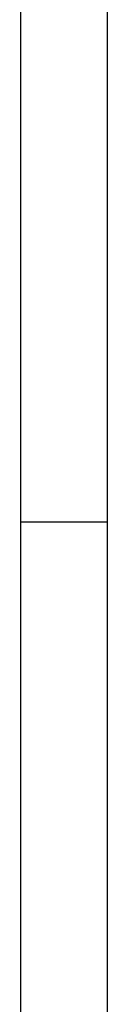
# Model space of a CAD drawing. Header units: millimetres. Extents: x -13501 to 278776, y 0 to 252300.
# Tile 26 of 132: x 132600 to 134600, y 48293 to 71181. Entities that reach past the tile are written whole.
import ezdxf
from ezdxf.enums import TextEntityAlignment as Align

# ---------------------------------------------------------------- set-up
doc = ezdxf.new("R2010")
doc.units = ezdxf.units.MM
doc.header["$LTSCALE"] = 100
doc.layers.get('0').update_dxf_attribs({"linetype": 'CONTINUOUS'})
doc.layers.add('SCHERMER_KADER', color=7, linetype='CONTINUOUS')
doc.layers.add('SCHERMER_ONDERHOEK', color=7, linetype='CONTINUOUS')
doc.styles.add('B-01', font='GOTHICI.TTF')
doc.styles.add('cg omega', font='GOTHICI.TTF', dxfattribs={"width": 1.32})
doc.styles.add('CG OMEGA BOLD', font='GOTHICBI.TTF', dxfattribs={"width": 1.32})

# ---------------------------------------------------------------- blocks, each defined once
blk = doc.blocks.new('1350x840')
at = {"layer": 'SCHERMER_KADER', "color": 8, "linetype": 'Continuous'}
for p, q in [((-1316, 821), (-1316, 0)), ((0, 0), (0, 821))]:
    blk.add_line(p, q, dxfattribs=at)
at = {"layer": 'SCHERMER_KADER', "color": 9}
for p, q in [((-1316, 585), (-1326, 585)), ((10, 585), (0, 585))]:
    blk.add_line(p, q, dxfattribs=at)
at = {"layer": 'SCHERMER_ONDERHOEK', "style": 'B-01'}
for tag, p in [('WIJZA', (-161.01, 168.4)), ('WIJZG', (-75.51, 168.4)), ('OMSCHRIJVINGA', (-161.01, 162)), ('OMSCHRIJVINGG', (-75.51, 162)), ('WIJZB', (-161.01, 155.6)), ('WIJZH', (-75.51, 155.6)), ('OMSCHRIJVINGB', (-161.01, 149.2)), ('OMSCHRIJVINGH', (-75.51, 149.2)), ('WIJZC', (-161.01, 142.8)), ('WIJZI', (-75.51, 142.8)), ('OMSCHRIJVINGC', (-161.01, 136.4)), ('OMSCHRIJVINGI', (-75.51, 136.4)), ('WIJZD', (-161.01, 130)), ('WIJZJ', (-75.51, 130)), ('OMSCHRIJVINGD', (-161.01, 123.6)), ('OMSCHRIJVINGJ', (-75.51, 123.6)), ('WIJZE', (-161.01, 117.2)), ('WIJZK', (-75.51, 117.2)), ('OMSCHRIJVINGE', (-161.01, 110.8)), ('OMSCHRIJVINGK', (-75.51, 110.8)), ('WIJZF', (-161.01, 104.4)), ('WIJZL', (-75.51, 104.4)), ('OMSCHRIJVINGF', (-161.01, 98)), ('OMSCHRIJVINGL', (-75.51, 98))]:
    blk.add_attdef(tag, text='', height=1.8, dxfattribs=at).set_placement(p, align=Align.MIDDLE_LEFT)
at = {"layer": 'SCHERMER_ONDERHOEK', "style": 'cg omega', "oblique": 15, "width": 1.32}
blk.add_attdef('STATUS', (-179.5, 76.8), '', height=3.5, dxfattribs=at)
at = {"layer": 'SCHERMER_ONDERHOEK', "width": 1.32}
for tag, height, style, p in [('BENAMING', 2.34, 'CG OMEGA BOLD', (-161.26, 58)), ('BENAMING2', 2.34, 'CG OMEGA BOLD', (-161.26, 51.6)), ('BETREFT', 2.34, 'CG OMEGA BOLD', (-161.26, 45.2)), ('SCHAAL', 1.8, 'cg omega', (-161.26, 38.8)), ('DATUM', 1.8, 'cg omega', (-161.26, 26)), ('NR', 1.8, 'cg omega', (-125.23, 19.6)), ('A?', 1.8, 'cg omega', (-72.69, 19.6)), ('DD', 1.8, 'cg omega', (-125.23, 13.2)), ('TEKNR.', 2.34, 'CG OMEGA BOLD', (-72.69, 13.2))]:
    blk.add_attdef(tag, text='', height=height, dxfattribs=dict(at, style=style)).set_placement(p, align=Align.MIDDLE_LEFT)

msp = doc.modelspace()

# ---------------------------------------------------------------- block references
at = {"xscale": 100, "yscale": 100, "zscale": 100}
for p in [(132600, 1000), (266200, 1000)]:
    msp.add_blockref('1350x840', p, dxfattribs=at)

doc.saveas('drawing.dxf')
